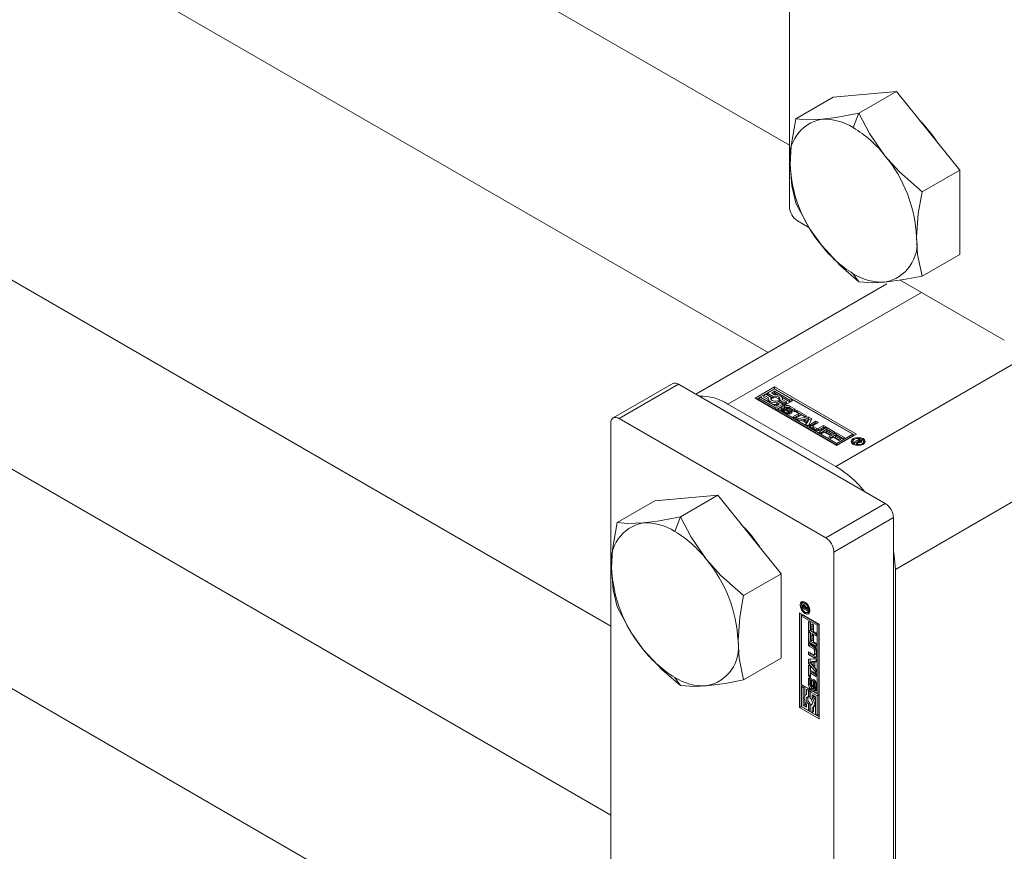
# Model space of a CAD drawing. Header units: millimetres. Extents: x 525 to 29324, y 175 to 20618.
# Tile 114 of 256: x 11126 to 11219, y 12620 to 12699. Entities that reach past the tile are written whole.
import ezdxf

# ---------------------------------------------------------------- set-up
doc = ezdxf.new("R2010")
doc.units = ezdxf.units.MM
doc.linetypes.add('SLD-Centrada-doble', pattern=[12.7, 6.35, -1.27, 1.27, -1.27, 1.27, -1.27])
doc.linetypes.add('SLD-Continua', pattern=[0])

msp = doc.modelspace()

# ---------------------------------------------------------------- linework, layer by layer
at = {"color": 7, "linetype": 'SLD-Continua', "lineweight": 18, "ltscale": 35}
for p, q in [((10422.201, 13135.915), (11198.856, 12687.561)), ((11196.837, 12667.851), (10389.116, 13134.138)), ((10374.118, 13108.157), (11181.885, 12641.843)), ((10422.201, 13062.426), (11181.885, 12623.87)), ((11181.885, 12602.994), (10389.116, 13060.65)), ((11198.856, 12681.703), (11198.856, 12737.064)), ((11209.038, 12692.657), (11203.028, 12692.12)), ((11209.038, 12692.657), (11205.474, 12690.6)), ((11215.048, 12685.181), (11209.038, 12692.657)), ((11203.028, 12692.12), (11199.463, 12690.062)), ((11215.048, 12685.181), (11211.484, 12683.123)), ((11215.048, 12677.166), (11215.048, 12685.181)), ((11200.712, 12679.732), (11199.633, 12680.355)), ((11215.048, 12677.166), (11211.484, 12675.109)), ((11219.291, 12669.007), (11209.388, 12674.724)), ((11208.138, 12674.376), (11189.972, 12663.888)), ((11187.77, 12664.897), (11182.113, 12661.631)), ((11207.977, 12653.494), (11188.32, 12664.842)), ((11195.603, 12663.495), (11197.459, 12664.567)), ((11195.744, 12663.414), (11197.459, 12664.404)), ((11197.459, 12664.365), (11196.794, 12663.98)), ((11197.144, 12663.98), (11197.46, 12664.162)), ((11197.459, 12664.567), (11205.238, 12660.077)), ((11197.459, 12664.404), (11197.459, 12664.567)), ((11205.096, 12659.995), (11197.459, 12664.404)), ((11199.086, 12663.425), (11197.459, 12664.365)), ((11197.46, 12664.162), (11198.911, 12663.324)), ((11197.46, 12663.999), (11197.46, 12664.162)), ((11203.381, 12659.005), (11195.603, 12663.495)), ((11196.128, 12663.596), (11195.953, 12663.495)), ((11195.953, 12663.495), (11197.58, 12662.556)), ((11195.953, 12663.332), (11195.953, 12663.495)), ((11195.953, 12663.332), (11197.58, 12662.393)), ((11197.58, 12662.758), (11196.128, 12663.596)), ((11196.619, 12663.879), (11196.444, 12663.778)), ((11196.444, 12663.778), (11196.859, 12663.539)), ((11196.444, 12663.615), (11196.444, 12663.778)), ((11196.444, 12663.615), (11196.845, 12663.383)), ((11197.145, 12663.576), (11196.619, 12663.879)), ((11196.794, 12663.98), (11197.32, 12663.677)), ((11196.794, 12663.817), (11196.794, 12663.98)), ((11196.794, 12663.817), (11197.32, 12663.514)), ((11196.845, 12663.46), (11196.845, 12663.297)), ((11197.119, 12663.379), (11197.145, 12663.412)), ((11197.384, 12663.842), (11197.144, 12663.98)), ((11197.145, 12663.412), (11197.145, 12663.576)), ((11197.286, 12663.899), (11197.46, 12663.999)), ((11197.32, 12663.514), (11197.32, 12663.677)), ((11197.46, 12663.999), (11197.763, 12663.824)), ((11198.246, 12662.94), (11197.72, 12663.244)), ((11199.262, 12663.324), (11197.755, 12662.455)), ((11197.895, 12663.345), (11198.421, 12663.041)), ((11197.895, 12663.182), (11197.895, 12663.345)), ((11198.149, 12663.601), (11198.911, 12663.161)), ((11198.596, 12663.142), (11198.181, 12663.382)), ((11198.195, 12663.374), (11198.195, 12663.46)), ((11198.911, 12663.324), (11199.086, 12663.425)), ((11198.911, 12663.161), (11198.911, 12663.324)), ((11198.911, 12663.161), (11199.086, 12663.262)), ((11199.086, 12663.262), (11199.086, 12663.425)), ((11204.887, 12660.077), (11199.262, 12663.324)), ((11193.022, 12662.944), (11203.275, 12657.025)), ((11197.58, 12662.556), (11198.246, 12662.94)), ((11197.895, 12662.94), (11197.58, 12662.758)), ((11197.58, 12662.393), (11198.246, 12662.777)), ((11197.58, 12662.393), (11197.58, 12662.556)), ((11197.655, 12663.079), (11197.895, 12662.94)), ((11197.655, 12662.915), (11197.655, 12663.079)), ((11197.655, 12662.915), (11197.754, 12662.858)), ((11197.755, 12662.455), (11203.381, 12659.207)), ((11197.755, 12662.455), (11197.755, 12662.291)), ((11197.755, 12662.291), (11203.381, 12659.044)), ((11197.895, 12663.182), (11198.421, 12662.878)), ((11198.576, 12662.067), (11198.138, 12662.32)), ((11198.149, 12662.591), (11198.33, 12662.487)), ((11198.149, 12662.428), (11198.149, 12662.591)), ((11198.149, 12662.428), (11198.314, 12662.332)), ((11198.246, 12662.777), (11198.246, 12662.94)), ((11198.314, 12662.465), (11198.314, 12662.301)), ((11198.33, 12662.487), (11198.326, 12662.484)), ((11198.36, 12662.411), (11198.734, 12662.195)), ((11198.421, 12663.041), (11198.596, 12663.142)), ((11198.421, 12662.878), (11198.421, 12663.041)), ((11198.421, 12662.878), (11198.596, 12662.979)), ((11198.834, 12662.249), (11198.435, 12662.492)), ((11198.594, 12662.627), (11198.594, 12662.464)), ((11198.596, 12662.979), (11198.596, 12663.142)), ((11198.638, 12662.573), (11199.041, 12662.33)), ((11198.638, 12662.41), (11199.041, 12662.166)), ((11199.104, 12662.413), (11198.73, 12662.63)), ((11198.894, 12662.758), (11199.331, 12662.505)), ((11198.894, 12662.594), (11199.331, 12662.342)), ((11199.319, 12662.233), (11199.137, 12662.339)), ((11199.151, 12662.331), (11199.151, 12662.36)), ((11199.431, 12662.24), (11199.609, 12662.343)), ((11199.609, 12662.343), (11200.497, 12661.83)), ((11199.609, 12662.179), (11199.609, 12662.343)), ((11202.32, 12650.228), (11182.663, 12661.576)), ((11198.36, 12662.248), (11198.734, 12662.032)), ((11198.787, 12662.013), (11198.787, 12662.174)), ((11198.836, 12662.013), (11198.836, 12662.169)), ((11198.875, 12662.032), (11198.875, 12662.195)), ((11199.202, 12661.733), (11199.755, 12662.052)), ((11199.441, 12661.595), (11199.202, 12661.733)), ((11199.344, 12661.652), (11199.755, 12661.889)), ((11199.755, 12662.052), (11199.431, 12662.24)), ((11199.994, 12661.915), (11199.441, 12661.595)), ((11199.539, 12661.539), (11200.659, 12661.737)), ((11199.794, 12661.392), (11199.539, 12661.539)), ((11199.572, 12662.158), (11199.609, 12662.179)), ((11199.609, 12662.179), (11200.356, 12661.749)), ((11199.755, 12661.889), (11199.755, 12662.052)), ((11199.755, 12661.414), (11200.659, 12661.573)), ((11199.982, 12661.424), (11199.794, 12661.392)), ((11200.464, 12661.146), (11199.982, 12661.424)), ((11200.318, 12661.727), (11199.994, 12661.915)), ((11200.673, 12661.545), (11200.225, 12661.468)), ((11200.225, 12661.468), (11200.54, 12661.287)), ((11200.225, 12661.305), (11200.225, 12661.468)), ((11200.497, 12661.83), (11200.318, 12661.727)), ((11200.54, 12661.287), (11200.673, 12661.545)), ((11200.54, 12661.123), (11200.673, 12661.382)), ((11200.659, 12661.737), (11201.005, 12661.537)), ((11200.659, 12661.573), (11200.659, 12661.737)), ((11200.659, 12661.573), (11200.939, 12661.412)), ((11201.005, 12661.537), (11200.662, 12660.89)), ((11200.673, 12661.382), (11200.673, 12661.545)), ((11200.854, 12661.015), (11201.382, 12661.319)), ((11201.382, 12661.319), (11201.621, 12661.181)), ((11201.382, 12661.156), (11201.382, 12661.319)), ((11181.885, 12595.151), (11181.885, 12661.127)), ((11200.225, 12661.305), (11200.54, 12661.123)), ((11200.407, 12661.038), (11200.464, 12661.146)), ((11200.662, 12660.89), (11200.407, 12661.038)), ((11200.464, 12661.005), (11200.464, 12661.146)), ((11200.54, 12661.123), (11200.54, 12661.287)), ((11200.854, 12660.851), (11201.382, 12661.156)), ((11201.361, 12660.461), (11200.854, 12660.753)), ((11201.089, 12660.85), (11201.089, 12660.687)), ((11201.621, 12661.181), (11201.119, 12660.892)), ((11201.119, 12660.808), (11201.456, 12660.614)), ((11201.119, 12660.645), (11201.456, 12660.45)), ((11201.382, 12661.156), (11201.48, 12661.1)), ((11201.601, 12660.614), (11202.103, 12660.903)), ((11201.601, 12660.45), (11202.103, 12660.74)), ((11201.693, 12660.295), (11202.425, 12660.717)), ((11202.341, 12660.766), (11201.813, 12660.461)), ((11201.835, 12660.213), (11202.425, 12660.554)), ((11202.103, 12660.903), (11202.341, 12660.766)), ((11202.103, 12660.74), (11202.103, 12660.903)), ((11202.103, 12660.74), (11202.2, 12660.684)), ((11202.483, 12660.478), (11202.358, 12660.405)), ((11202.358, 12660.405), (11202.894, 12660.096)), ((11202.358, 12660.242), (11202.358, 12660.405)), ((11202.425, 12660.717), (11203.225, 12660.256)), ((11202.425, 12660.554), (11202.425, 12660.717)), ((11202.425, 12660.554), (11203.083, 12660.174)), ((11203.046, 12660.152), (11202.483, 12660.478)), ((11201.93, 12660.158), (11201.693, 12660.295)), ((11202.18, 12660.302), (11201.93, 12660.158)), ((11202.716, 12659.993), (11202.18, 12660.302)), ((11202.358, 12660.242), (11202.753, 12660.014)), ((11202.563, 12659.793), (11203.295, 12660.215)), ((11202.8, 12659.656), (11202.563, 12659.793)), ((11202.705, 12659.711), (11203.295, 12660.052)), ((11202.894, 12660.096), (11202.716, 12659.993)), ((11203.05, 12659.8), (11202.8, 12659.656)), ((11203.225, 12660.256), (11203.046, 12660.152)), ((11203.586, 12659.491), (11203.05, 12659.8)), ((11203.353, 12659.975), (11203.228, 12659.903)), ((11203.228, 12659.903), (11203.764, 12659.594)), ((11203.228, 12659.74), (11203.228, 12659.903)), ((11203.228, 12659.74), (11203.623, 12659.512)), ((11203.295, 12660.215), (11204.095, 12659.753)), ((11203.295, 12660.052), (11203.295, 12660.215)), ((11203.295, 12660.052), (11203.953, 12659.672)), ((11203.916, 12659.65), (11203.353, 12659.975)), ((11205.238, 12660.077), (11203.381, 12659.005)), ((11203.381, 12659.207), (11204.887, 12660.077)), ((11203.381, 12659.044), (11204.887, 12659.913)), ((11203.764, 12659.594), (11203.586, 12659.491)), ((11204.095, 12659.753), (11203.916, 12659.65)), ((11204.887, 12660.077), (11204.887, 12659.913)), ((11204.993, 12659.322), (11205.5, 12659.614)), ((11205.516, 12659.509), (11205.351, 12659.413)), ((11205.5, 12659.614), (11205.666, 12659.518)), ((11205.5, 12659.499), (11205.5, 12659.614)), ((11205.553, 12659.488), (11205.516, 12659.509)), ((11205.566, 12659.48), (11205.553, 12659.488)), ((11205.578, 12659.472), (11205.566, 12659.48)), ((11203.381, 12659.044), (11203.381, 12659.207)), ((11204.891, 12659.385), (11204.891, 12659.222)), ((11204.891, 12659.222), (11204.92, 12659.124)), ((11205.093, 12659.264), (11204.993, 12659.322)), ((11205.328, 12659.4), (11205.093, 12659.264)), ((11205.225, 12659.188), (11205.328, 12659.4)), ((11205.341, 12659.121), (11205.225, 12659.188)), ((11205.287, 12659.152), (11205.328, 12659.237)), ((11205.328, 12659.237), (11205.328, 12659.4)), ((11205.328, 12659.351), (11205.351, 12659.365)), ((11205.41, 12659.306), (11205.341, 12659.121)), ((11205.351, 12659.413), (11205.374, 12659.4)), ((11205.351, 12659.25), (11205.351, 12659.413)), ((11205.351, 12659.25), (11205.374, 12659.237)), ((11205.374, 12659.237), (11205.374, 12659.4)), ((11205.374, 12659.237), (11205.383, 12659.232)), ((11205.49, 12659.288), (11205.49, 12659.361)), ((11205.572, 12659.289), (11205.572, 12659.377)), ((11205.616, 12659.298), (11205.616, 12659.424)), ((11205.616, 12659.384), (11205.666, 12659.355)), ((11205.886, 12659.124), (11205.915, 12659.222)), ((11205.915, 12659.222), (11205.915, 12659.385)), ((11192.067, 12654.282), (11186.057, 12653.744)), ((11192.067, 12654.282), (11188.503, 12652.224)), ((11198.078, 12646.805), (11192.067, 12654.282)), ((11186.057, 12653.744), (11182.493, 12651.687)), ((11208.755, 12586.17), (11208.755, 12652.147)), ((11203.098, 12582.905), (11203.098, 12648.881)), ((11198.078, 12646.805), (11194.513, 12644.747)), ((11198.078, 12638.79), (11198.078, 12646.805)), ((11208.932, 12590.886), (11208.932, 12647.227)), ((11200.229, 12644.109), (11200.088, 12644.027)), ((11200.097, 12643.552), (11200.097, 12643.745)), ((11200.196, 12643.61), (11200.097, 12643.552)), ((11200.604, 12643.26), (11200.097, 12643.552)), ((11200.181, 12643.691), (11200.18, 12643.677)), ((11200.18, 12643.677), (11200.18, 12643.661)), ((11200.18, 12643.661), (11200.18, 12643.619)), ((11200.18, 12643.619), (11200.345, 12643.524)), ((11200.313, 12643.811), (11200.204, 12643.748)), ((11200.329, 12644.132), (11200.229, 12644.109)), ((11200.238, 12643.768), (11200.238, 12643.826)), ((11200.343, 12643.777), (11200.266, 12643.733)), ((11200.385, 12643.707), (11200.321, 12643.67)), ((11200.487, 12643.632), (11200.345, 12643.55)), ((11200.487, 12643.605), (11200.345, 12643.524)), ((11200.345, 12643.524), (11200.345, 12643.55)), ((11200.51, 12643.592), (11200.368, 12643.51)), ((11200.411, 12643.535), (11200.387, 12643.548)), ((11200.408, 12643.629), (11200.604, 12643.661)), ((11200.487, 12643.632), (11200.487, 12643.642)), ((11200.487, 12643.605), (11200.487, 12643.632)), ((11200.604, 12643.599), (11200.51, 12643.592)), ((11200.604, 12643.661), (11200.604, 12643.528)), ((11199.827, 12643.094), (11201.684, 12642.022)), ((11199.827, 12634.112), (11199.827, 12643.094)), ((11199.969, 12643.012), (11199.969, 12634.194)), ((11200.003, 12642.79), (11200.144, 12642.872)), ((11200.003, 12642.79), (11200.003, 12636.294)), ((11201.509, 12641.921), (11200.003, 12642.79)), ((11201.65, 12642.003), (11200.144, 12642.872)), ((11200.604, 12643.528), (11200.368, 12643.51)), ((11200.368, 12643.51), (11200.604, 12643.375)), ((11200.6, 12643.14), (11200.741, 12643.221)), ((11200.604, 12643.375), (11200.604, 12643.26)), ((11200.679, 12642.266), (11200.858, 12642.163)), ((11200.679, 12641.342), (11200.679, 12642.266)), ((11200.82, 12641.424), (11200.82, 12642.184)), ((11200.858, 12642.163), (11200.858, 12641.513)), ((11200.982, 12642.059), (11201.161, 12641.956)), ((11200.982, 12641.44), (11200.982, 12642.059)), ((11201.124, 12641.522), (11201.124, 12641.978)), ((11201.161, 12641.956), (11201.161, 12641.337)), ((11201.65, 12642.003), (11201.509, 12641.921)), ((11201.509, 12635.425), (11201.509, 12641.921)), ((11201.65, 12635.506), (11201.65, 12642.003)), ((11201.684, 12642.022), (11201.684, 12633.04)), ((11200.82, 12641.424), (11200.679, 12641.342)), ((11201.41, 12640.92), (11200.679, 12641.342)), ((11200.679, 12641.261), (11200.858, 12641.158)), ((11200.679, 12640.338), (11200.679, 12641.261)), ((11201.41, 12641.083), (11200.82, 12641.424)), ((11200.82, 12640.419), (11200.82, 12641.18)), ((11200.858, 12641.513), (11200.982, 12641.44)), ((11200.858, 12641.158), (11200.858, 12640.508)), ((11201.124, 12641.522), (11200.982, 12641.44)), ((11200.982, 12641.055), (11201.161, 12640.952)), ((11200.982, 12640.436), (11200.982, 12641.055)), ((11201.124, 12640.518), (11201.124, 12640.973)), ((11201.161, 12641.337), (11201.41, 12641.193)), ((11201.161, 12640.952), (11201.161, 12640.333)), ((11201.41, 12641.193), (11201.41, 12640.92)), ((11200.82, 12640.419), (11200.679, 12640.338)), ((11201.41, 12639.915), (11200.679, 12640.338)), ((11200.679, 12640.241), (11201.207, 12639.936)), ((11200.679, 12639.965), (11200.679, 12640.241)), ((11200.82, 12640.047), (11200.679, 12639.965)), ((11201.181, 12639.676), (11200.679, 12639.965)), ((11201.41, 12640.079), (11200.82, 12640.419)), ((11200.82, 12640.047), (11200.82, 12640.159)), ((11201.322, 12639.757), (11200.82, 12640.047)), ((11200.858, 12640.508), (11200.982, 12640.436)), ((11201.124, 12640.518), (11200.982, 12640.436)), ((11201.161, 12640.333), (11201.41, 12640.189)), ((11201.41, 12640.189), (11201.41, 12639.915)), ((11200.679, 12639.409), (11201.181, 12639.119)), ((11200.679, 12639.133), (11200.679, 12639.409)), ((11200.82, 12639.215), (11200.679, 12639.133)), ((11201.207, 12638.829), (11200.679, 12639.133)), ((11200.82, 12639.215), (11200.82, 12639.328)), ((11201.348, 12638.91), (11200.82, 12639.215)), ((11201.232, 12639.114), (11201.374, 12639.196)), ((11201.253, 12639.161), (11201.253, 12639.55)), ((11201.395, 12639.243), (11201.395, 12639.632)), ((11201.433, 12639.544), (11201.433, 12638.959)), ((11198.078, 12638.79), (11194.513, 12636.733)), ((11200.679, 12638.698), (11201.41, 12638.725)), ((11200.679, 12638.298), (11200.679, 12638.698)), ((11200.82, 12638.38), (11200.679, 12638.298)), ((11201.41, 12637.427), (11200.679, 12638.298)), ((11200.679, 12638.111), (11200.858, 12638.008)), ((11200.679, 12637.086), (11200.679, 12638.111)), ((11200.82, 12638.38), (11200.82, 12638.703)), ((11201.41, 12637.677), (11200.82, 12638.38)), ((11200.82, 12637.168), (11200.82, 12638.03)), ((11200.98, 12638.488), (11200.838, 12638.406)), ((11201.128, 12638.42), (11200.838, 12638.406)), ((11200.838, 12638.406), (11201.128, 12638.057)), ((11200.858, 12638.008), (11200.858, 12637.633)), ((11201.27, 12638.502), (11200.98, 12638.488)), ((11201.27, 12638.502), (11201.128, 12638.42)), ((11201.128, 12638.057), (11201.128, 12638.42)), ((11201.27, 12638.139), (11201.128, 12638.057)), ((11201.27, 12638.139), (11201.27, 12638.502)), ((11201.41, 12638.495), (11201.288, 12638.425)), ((11201.41, 12638.43), (11201.288, 12638.425)), ((11201.288, 12638.425), (11201.288, 12637.868)), ((11201.41, 12638.725), (11201.41, 12638.43)), ((11200.82, 12637.168), (11200.679, 12637.086)), ((11200.858, 12636.983), (11200.679, 12637.086)), ((11200.858, 12637.146), (11200.82, 12637.168)), ((11200.858, 12637.633), (11201.41, 12637.314)), ((11200.999, 12637.439), (11200.858, 12637.358)), ((11200.858, 12637.358), (11200.858, 12636.983)), ((11201.41, 12637.038), (11200.858, 12637.358)), ((11201.41, 12637.202), (11200.999, 12637.439)), ((11201.288, 12637.868), (11201.41, 12637.722)), ((11201.41, 12637.722), (11201.41, 12637.427)), ((11201.41, 12637.314), (11201.41, 12637.038)), ((11200.003, 12636.294), (11201.509, 12635.425)), ((11200.144, 12636.173), (11200.003, 12636.092)), ((11200.178, 12635.991), (11200.003, 12636.092)), ((11200.003, 12636.092), (11200.003, 12634.213)), ((11200.319, 12636.072), (11200.144, 12636.173)), ((11200.319, 12636.072), (11200.178, 12635.991)), ((11200.319, 12635.193), (11200.319, 12636.072)), ((11200.677, 12636.259), (11200.677, 12636.764)), ((11200.819, 12636.34), (11200.819, 12636.845)), ((11200.87, 12636.614), (11200.87, 12636.181)), ((11200.919, 12636.695), (11200.893, 12636.68)), ((11200.919, 12636.89), (11200.919, 12636.679)), ((11200.941, 12636.065), (11201.082, 12636.146)), ((11200.965, 12636.13), (11200.975, 12636.6)), ((11201.106, 12636.212), (11201.116, 12636.682)), ((11201.147, 12636.462), (11201.137, 12635.994)), ((11201.316, 12636.606), (11201.174, 12636.524)), ((11201.351, 12636.581), (11201.216, 12636.503)), ((11201.376, 12636.539), (11201.236, 12636.458)), ((11201.244, 12635.97), (11201.244, 12636.402)), ((11201.385, 12636.052), (11201.385, 12636.484)), ((11201.434, 12636.329), (11201.434, 12635.824)), ((11200.178, 12634.314), (11200.178, 12635.991)), ((11200.493, 12635.345), (11200.418, 12635.302)), ((11200.634, 12635.89), (11200.493, 12635.809)), ((11200.493, 12635.809), (11200.493, 12635.329)), ((11200.668, 12635.708), (11200.493, 12635.809)), ((11200.81, 12635.789), (11200.634, 12635.89)), ((11200.81, 12635.789), (11200.668, 12635.708)), ((11200.668, 12635.1), (11200.668, 12635.708)), ((11200.81, 12635.182), (11200.668, 12635.1)), ((11200.81, 12635.182), (11200.81, 12635.789)), ((11200.985, 12635.688), (11200.843, 12635.606)), ((11201.509, 12635.222), (11200.843, 12635.606)), ((11200.843, 12635.606), (11200.843, 12634.999)), ((11201.65, 12635.304), (11200.985, 12635.688)), ((11201.019, 12635.026), (11201.019, 12635.303)), ((11201.019, 12635.303), (11201.334, 12635.121)), ((11201.16, 12635.108), (11201.16, 12635.221)), ((11201.194, 12635.906), (11201.198, 12635.904)), ((11201.194, 12635.697), (11201.194, 12635.906)), ((11201.336, 12635.779), (11201.194, 12635.697)), ((11201.221, 12635.903), (11201.363, 12635.985)), ((11201.334, 12635.121), (11201.334, 12633.445)), ((11201.336, 12635.779), (11201.336, 12635.969)), ((11201.509, 12635.425), (11201.65, 12635.506)), ((11201.65, 12635.304), (11201.509, 12635.222)), ((11201.509, 12633.344), (11201.509, 12635.222)), ((11201.65, 12633.425), (11201.65, 12635.304)), ((11199.969, 12634.194), (11199.827, 12634.112)), ((11201.684, 12633.203), (11199.969, 12634.194)), ((11200.003, 12634.213), (11200.668, 12633.829)), ((11200.319, 12634.396), (11200.178, 12634.314)), ((11200.493, 12634.132), (11200.178, 12634.314)), ((11200.319, 12634.396), (11200.319, 12634.747)), ((11200.493, 12634.296), (11200.319, 12634.396)), ((11200.493, 12634.409), (11200.493, 12634.132)), ((11200.81, 12634.518), (11200.668, 12634.436)), ((11200.668, 12633.829), (11200.668, 12634.436)), ((11200.81, 12633.911), (11200.81, 12634.518)), ((11200.985, 12634.417), (11200.843, 12634.335)), ((11200.843, 12634.335), (11200.843, 12633.728)), ((11201.027, 12634.411), (11200.985, 12634.417)), ((11201.16, 12635.108), (11201.019, 12635.026)), ((11201.093, 12634.133), (11201.235, 12634.215)), ((11201.684, 12633.04), (11199.827, 12634.112)), ((11200.81, 12633.911), (11200.668, 12633.829)), ((11200.843, 12633.728), (11201.019, 12633.627)), ((11201.019, 12633.627), (11201.019, 12634.106)), ((11201.16, 12633.708), (11201.019, 12633.627)), ((11201.16, 12633.708), (11201.16, 12634.172)), ((11201.334, 12633.445), (11201.509, 12633.344)), ((11201.65, 12633.425), (11201.509, 12633.344))]:
    msp.add_line(p, q, dxfattribs=at)
at = {"color": 8, "linetype": 'SLD-Centrada-doble', "lineweight": 18, "ltscale": 35}
for p, q in [((11204.937, 12689.216), (11205.474, 12690.6)), ((11205.474, 12674.571), (11204.937, 12675.335)), ((11193.022, 12662.944), (11211.408, 12673.558)), ((11203.275, 12657.025), (11224.276, 12669.149)), ((11182.663, 12661.576), (11188.32, 12664.842)), ((11198.138, 12662.422), (11198.138, 12662.585)), ((11198.315, 12662.294), (11198.315, 12662.457)), ((11198.332, 12662.269), (11198.332, 12662.432)), ((11198.36, 12662.248), (11198.36, 12662.411)), ((11198.434, 12662.594), (11198.434, 12662.758)), ((11198.6, 12662.445), (11198.6, 12662.608)), ((11198.618, 12662.424), (11198.618, 12662.588)), ((11198.638, 12662.41), (11198.638, 12662.573)), ((11198.894, 12662.594), (11198.894, 12662.758)), ((11199.041, 12662.166), (11199.041, 12662.33)), ((11199.15, 12662.331), (11199.15, 12662.352)), ((11199.331, 12662.342), (11199.331, 12662.505)), ((11198.734, 12662.032), (11198.734, 12662.195)), ((11198.862, 12662.177), (11198.862, 12662.015)), ((11200.854, 12660.851), (11200.854, 12661.015)), ((11201.119, 12660.645), (11201.119, 12660.808)), ((11201.456, 12660.45), (11201.456, 12660.614)), ((11201.601, 12660.45), (11201.601, 12660.614)), ((11204.935, 12659.505), (11204.935, 12659.655)), ((11205.666, 12659.355), (11205.666, 12659.518)), ((11205.724, 12659.356), (11205.724, 12659.473)), ((11205.58, 12659.29), (11205.58, 12659.382)), ((11205.603, 12659.295), (11205.603, 12659.398)), ((11205.765, 12659.065), (11205.765, 12659.176)), ((11208.932, 12647.227), (11229.933, 12659.351)), ((11202.32, 12650.228), (11207.977, 12653.494)), ((11187.966, 12650.84), (11188.503, 12652.224)), ((11203.098, 12648.881), (11208.755, 12652.147)), ((11200.238, 12643.826), (11200.097, 12643.745)), ((11200.208, 12643.876), (11200.107, 12643.817)), ((11200.322, 12643.802), (11200.232, 12643.75)), ((11200.337, 12643.784), (11200.258, 12643.738)), ((11200.44, 12644.057), (11200.344, 12644.002)), ((11200.474, 12643.118), (11200.344, 12643.042)), ((11201.322, 12639.757), (11201.181, 12639.676)), ((11201.348, 12638.91), (11201.207, 12638.829)), ((11201.395, 12639.632), (11201.253, 12639.55)), ((11201.395, 12639.243), (11201.253, 12639.161)), ((11188.503, 12636.195), (11187.966, 12636.959)), ((11200.819, 12636.845), (11200.677, 12636.764)), ((11200.819, 12636.34), (11200.677, 12636.259)), ((11200.919, 12636.694), (11200.901, 12636.683)), ((11201.095, 12636.16), (11200.954, 12636.079)), ((11201.104, 12636.187), (11200.962, 12636.105)), ((11201.106, 12636.212), (11200.965, 12636.13)), ((11201.116, 12636.682), (11200.975, 12636.6)), ((11201.196, 12636.522), (11201.336, 12636.603)), ((11201.385, 12636.484), (11201.244, 12636.402)), ((11201.385, 12636.052), (11201.244, 12635.97)), ((11201.049, 12635.942), (11200.907, 12635.861)), ((11201.346, 12635.773), (11201.204, 12635.691)), ((11201.368, 12635.99), (11201.227, 12635.908)), ((11201.382, 12636.016), (11201.24, 12635.935))]:
    msp.add_line(p, q, dxfattribs=at)
at = {"color": 7, "linetype": 'SLD-Continua', "lineweight": 18, "ltscale": 35, "flags": 128}
for points in [[(11205.474, 12690.6), (11203.305, 12690.194), (11201.932, 12690.021)], [(11207.942, 12686.551), (11206.482, 12688.669), (11205.474, 12690.6)], [(11199.463, 12690.062), (11199.028, 12687.5), (11198.926, 12685.745)], [(11201.932, 12690.021), (11200.471, 12689.971), (11199.463, 12690.062)], [(11198.926, 12685.745), (11199.092, 12683.673), (11199.463, 12682.048)], [(11211.484, 12683.123), (11209.315, 12685.029), (11207.942, 12686.551)], [(11210.947, 12678.806), (11211.112, 12681.069), (11211.484, 12683.123)], [(11199.463, 12682.048), (11200.762, 12679.64), (11201.932, 12678)], [(11211.484, 12675.109), (11211.049, 12677.169), (11210.947, 12678.806)], [(11201.932, 12678), (11203.722, 12676.073), (11205.474, 12674.571)], [(11205.474, 12674.571), (11206.772, 12674.475), (11207.942, 12674.53)], [(11207.942, 12674.53), (11209.733, 12674.771), (11211.484, 12675.109)], [(11196.859, 12663.539), (11196.845, 12663.443), (11196.873, 12663.348), (11196.94, 12663.261), (11197.042, 12663.185), (11197.174, 12663.126), (11197.326, 12663.087), (11197.49, 12663.071), (11197.655, 12663.079)], [(11197.72, 12663.244), (11197.592, 12663.219), (11197.457, 12663.218), (11197.329, 12663.241), (11197.219, 12663.287), (11197.14, 12663.35), (11197.099, 12663.424), (11197.101, 12663.502), (11197.145, 12663.576)], [(11197.32, 12663.677), (11197.447, 12663.702), (11197.582, 12663.703), (11197.711, 12663.679), (11197.82, 12663.634), (11197.899, 12663.571), (11197.94, 12663.496), (11197.939, 12663.419), (11197.895, 12663.345)], [(11198.181, 12663.382), (11198.194, 12663.478), (11198.166, 12663.572), (11198.099, 12663.66), (11197.997, 12663.736), (11197.866, 12663.795), (11197.714, 12663.834), (11197.55, 12663.85), (11197.384, 12663.842)], [(11198.138, 12662.422), (11198.098, 12662.393), (11198.076, 12662.371)], [(11198.434, 12662.594), (11198.393, 12662.566), (11198.371, 12662.543)], [(11199.394, 12662.291), (11199.371, 12662.314), (11199.331, 12662.342)], [(11199.098, 12662.118), (11199.08, 12662.138), (11199.041, 12662.166)], [(11200.854, 12660.851), (11200.814, 12660.823), (11200.793, 12660.802)], [(11205.872, 12659.115), (11205.657, 12659.032), (11205.403, 12659.003), (11205.15, 12659.032), (11204.935, 12659.115), (11204.791, 12659.239), (11204.741, 12659.385), (11204.791, 12659.531), (11204.935, 12659.655)], [(11204.756, 12659.303), (11204.791, 12659.368), (11204.92, 12659.483)], [(11205.041, 12659.594), (11204.93, 12659.498), (11204.891, 12659.385), (11204.93, 12659.272), (11205.041, 12659.176), (11205.207, 12659.112), (11205.403, 12659.089), (11205.599, 12659.112), (11205.765, 12659.176)], [(11204.935, 12659.655), (11205.15, 12659.738), (11205.403, 12659.767), (11205.657, 12659.738), (11205.872, 12659.655), (11206.015, 12659.531), (11206.065, 12659.385), (11206.015, 12659.239), (11205.872, 12659.115)], [(11205.765, 12659.176), (11205.876, 12659.272), (11205.915, 12659.385), (11205.876, 12659.498), (11205.765, 12659.594), (11205.599, 12659.658), (11205.403, 12659.681), (11205.207, 12659.658), (11205.041, 12659.594)], [(11205.886, 12659.483), (11206.015, 12659.368), (11206.05, 12659.303)], [(11188.503, 12652.224), (11186.334, 12651.818), (11184.961, 12651.645)], [(11190.971, 12648.176), (11189.511, 12650.293), (11188.503, 12652.224)], [(11182.493, 12651.687), (11182.058, 12649.124), (11181.956, 12647.369)], [(11184.961, 12651.645), (11183.501, 12651.595), (11182.493, 12651.687)], [(11208.755, 12648.949), (11208.823, 12648.564), (11208.932, 12647.227)], [(11181.956, 12647.369), (11182.121, 12645.297), (11182.493, 12643.672)], [(11194.513, 12644.747), (11192.345, 12646.653), (11190.971, 12648.176)], [(11193.977, 12640.43), (11194.142, 12642.693), (11194.513, 12644.747)], [(11182.493, 12643.672), (11183.792, 12641.264), (11184.961, 12639.624)], [(11200.344, 12643.042), (11200.165, 12643.187), (11200.013, 12643.392), (11199.911, 12643.626), (11199.875, 12643.854), (11199.911, 12644.04), (11200.013, 12644.157), (11200.165, 12644.186), (11200.344, 12644.124)], [(11200.344, 12644.002), (11200.205, 12644.05), (11200.088, 12644.027), (11200.009, 12643.936), (11199.982, 12643.792), (11200.009, 12643.616), (11200.088, 12643.435), (11200.205, 12643.277), (11200.344, 12643.165)], [(11200.017, 12643.953), (11200.053, 12644.122), (11200.091, 12644.184)], [(11200.344, 12644.124), (11200.523, 12643.979), (11200.675, 12643.774), (11200.776, 12643.54), (11200.812, 12643.313), (11200.776, 12643.126), (11200.675, 12643.01), (11200.523, 12642.98), (11200.344, 12643.042)], [(11200.344, 12643.165), (11200.482, 12643.117), (11200.6, 12643.14), (11200.678, 12643.23), (11200.706, 12643.374), (11200.678, 12643.55), (11200.6, 12643.731), (11200.482, 12643.89), (11200.344, 12644.002)], [(11200.738, 12643.064), (11200.664, 12643.062), (11200.5, 12643.116)], [(11200.741, 12643.221), (11200.741, 12643.221), (11200.812, 12643.295)], [(11194.513, 12636.733), (11194.079, 12638.794), (11193.977, 12640.43)], [(11184.961, 12639.624), (11186.752, 12637.697), (11188.503, 12636.195)], [(11201.348, 12638.91), (11201.392, 12638.89), (11201.421, 12638.882)], [(11188.503, 12636.195), (11189.802, 12636.099), (11190.971, 12636.154)], [(11190.971, 12636.154), (11192.762, 12636.395), (11194.513, 12636.733)], [(11200.832, 12636.926), (11200.823, 12636.895), (11200.819, 12636.845)], [(11201.129, 12636.756), (11201.121, 12636.73), (11201.116, 12636.682)], [(11200.493, 12635.329), (11200.404, 12635.293), (11200.335, 12635.222), (11200.293, 12635.12), (11200.278, 12634.993), (11200.293, 12634.85), (11200.335, 12634.699), (11200.404, 12634.549), (11200.493, 12634.409)], [(11201.049, 12635.942), (11201.094, 12635.921), (11201.124, 12635.913)], [(11201.346, 12635.773), (11201.391, 12635.752), (11201.422, 12635.744)], [(11200.668, 12634.436), (11200.582, 12634.534), (11200.514, 12634.65), (11200.47, 12634.774), (11200.455, 12634.891), (11200.47, 12634.991), (11200.514, 12635.064), (11200.582, 12635.101), (11200.668, 12635.1)], [(11200.843, 12634.999), (11200.929, 12634.901), (11200.997, 12634.785), (11201.041, 12634.662), (11201.056, 12634.544), (11201.041, 12634.444), (11200.997, 12634.372), (11200.929, 12634.334), (11200.843, 12634.335)], [(11201.019, 12634.106), (11201.108, 12634.142), (11201.176, 12634.214), (11201.219, 12634.316), (11201.233, 12634.442), (11201.219, 12634.585), (11201.176, 12634.736), (11201.108, 12634.886), (11201.019, 12635.026)]]:
    msp.add_lwpolyline(points, dxfattribs=at)
at = {"color": 7, "linetype": 'SLD-Continua', "lineweight": 18, "ltscale": 1225}
for centre, radius, start, end in [((11202.616, 12686.346), 3.738, 100.54678, 189.25188), ((11202.146, 12684.81), 5.215, 57.65072, 92.35776), ((11202.444, 12680.924), 12.561, 32.73072, 45.45675), ((11199.221, 12679.743), 11.064, 37.97873, 58.8941), ((11211.959, 12686.346), 13.047, 182.63929, 219.77207), ((11197.914, 12678.205), 13.047, 2.63929, 39.77207), ((11200.544, 12681.779), 1.69, 182.60548, 237.39452), ((11207.258, 12678.205), 3.738, 280.54678, 9.25188), ((11210.653, 12684.808), 11.064, 217.97873, 238.8941), ((11207.727, 12679.741), 5.215, 237.65072, 272.35776), ((11187.997, 12664.392), 0.553, 54.38242, 114.30712), ((11190.401, 12658.84), 4.87, 57.42933, 91.37873), ((11197.096, 12663.301), 0.252, 180.83982, 214.93757), ((11197.523, 12663.015), 0.539, 42.49117, 112.19889), ((11197.52, 12664.043), 1.136, 257.64114, 276.85822), ((11198.189, 12662.452), 0.142, 110.78342, 249.21658), ((11198.297, 12662.311), 0.317, 117.81875, 119.98536), ((11198.297, 12662.147), 0.317, 117.81875, 119.98536), ((11198.337, 12662.465), 0.0235, 154.98634, 198.51245), ((11198.337, 12662.301), 0.0235, 180.1049, 198.60246), ((11198.374, 12662.479), 0.0626, 200.07496, 227.5276), ((11198.374, 12662.315), 0.0626, 200.07496, 227.5276), ((11198.34, 12662.461), 0.0274, 120.08132, 149.71125), ((11198.434, 12662.541), 0.15, 226.77381, 240.43375), ((11198.434, 12662.378), 0.15, 226.77381, 240.43375), ((11198.484, 12662.625), 0.142, 110.8418, 249.57452), ((11198.664, 12662.314), 0.5, 62.60967, 117.39033), ((11198.647, 12662.198), 0.451, 95.36081, 118.31483), ((11198.617, 12662.627), 0.0231, 114.94347, 170.69305), ((11198.627, 12662.627), 0.0335, 174.56339, 213.90864), ((11198.628, 12662.464), 0.0345, 180.89109, 213.51925), ((11198.677, 12662.659), 0.093, 213.22777, 230.37442), ((11198.677, 12662.496), 0.093, 213.22777, 230.37442), ((11198.629, 12662.61), 0.0431, 118.37317, 119.99067), ((11198.639, 12662.588), 0.067, 84.24472, 117.37594), ((11198.73, 12662.726), 0.178, 230.91521, 238.94805), ((11198.73, 12662.563), 0.178, 230.91521, 238.94805), ((11198.636, 12662.479), 0.176, 71.43443, 86.73325), ((11198.675, 12662.186), 0.464, 61.88099, 89.0785), ((11198.63, 12662.454), 0.202, 60.3702, 72.23925), ((11198.986, 12662.2), 0.141, 290.46546, 67.14615), ((11199.028, 12662.28), 0.154, 48.72837, 60.31762), ((11199.084, 12662.341), 0.0708, 28.70735, 50.45043), ((11199.126, 12662.362), 0.0258, 296.84335, 338.17765), ((11199.125, 12662.36), 0.026, 341.15652, 33.60653), ((11199.281, 12662.373), 0.142, 290.78342, 69.21658), ((11182.359, 12661.204), 0.48, 50.79671, 189.21404), ((11198.805, 12662.511), 0.5, 242.60967, 297.39033), ((11198.839, 12662.381), 0.213, 240.6051, 255.82528), ((11198.838, 12662.215), 0.21, 240.54663, 254.08345), ((11198.826, 12662.323), 0.153, 255.0371, 273.49041), ((11198.767, 12662.145), 0.124, 37.06088, 57.0978), ((11198.832, 12662.231), 0.0616, 273.07216, 298.43458), ((11198.853, 12662.197), 0.0218, 293.67739, 358.7446), ((11198.855, 12662.033), 0.02, 300.40032, 356.77505), ((11198.831, 12662.194), 0.0436, 3.49244, 36.98669), ((11199.172, 12662.515), 0.318, 297.52895, 299.98197), ((11200.904, 12660.884), 0.14, 110.78342, 249.21658), ((11201.14, 12660.692), 0.0516, 185.6948, 245.62534), ((11201.135, 12660.85), 0.0448, 110.78342, 249.21658), ((11201.587, 12660.898), 0.492, 242.60967, 297.39033), ((11201.528, 12660.754), 0.158, 242.60967, 297.39033), ((11201.528, 12660.59), 0.158, 242.60967, 297.39033), ((11205.51, 12659.369), 0.124, 34.53935, 56.82631), ((11205.535, 12659.29), 0.263, 43.96599, 60.03699), ((11205.665, 12659.413), 0.0841, 357.03373, 45.54787), ((11205.525, 12659.659), 0.3, 239.82645, 263.3108), ((11205.526, 12659.622), 0.337, 249.8468, 279.35735), ((11205.503, 12659.517), 0.156, 265.25022, 296.1848), ((11205.5, 12659.522), 0.162, 296.48646, 299.96631), ((11205.517, 12659.493), 0.128, 299.61914, 312.37161), ((11205.541, 12659.568), 0.28, 278.30799, 298.91828), ((11205.585, 12659.423), 0.0312, 306.48153, 29.89514), ((11205.517, 12659.1), 0.295, 52.4142, 59.58167), ((11205.575, 12659.497), 0.202, 299.99622, 300.65477), ((11205.588, 12659.506), 0.204, 296.34285, 299.96373), ((11205.645, 12659.425), 0.106, 294.9318, 350.76729), ((11197.851, 12648.066), 10.473, 38.79283, 58.80637), ((11207.066, 12652.07), 1.69, 2.60548, 57.39452), ((11185.645, 12647.97), 3.738, 100.54678, 189.25188), ((11185.175, 12646.434), 5.215, 57.65072, 92.35776), ((11185.473, 12642.548), 12.561, 32.73072, 45.45675), ((11182.25, 12641.367), 11.064, 37.97873, 58.8941), ((11201.409, 12648.804), 1.69, 2.60548, 57.39452), ((11194.988, 12647.97), 13.047, 182.63929, 219.77207), ((11180.944, 12639.829), 13.047, 2.63929, 39.77207), ((11200.36, 12643.745), 0.263, 163.96393, 180.03408), ((11200.189, 12643.796), 0.0842, 117.03951, 165.54512), ((11200.188, 12643.773), 0.106, 54.93868, 110.7762), ((11200.305, 12643.684), 0.124, 154.53833, 176.82327), ((11200.22, 12643.721), 0.0312, 66.49279, 149.89791), ((11200.193, 12643.628), 0.128, 59.62454, 72.37878), ((11200.534, 12643.824), 0.295, 172.40167, 179.57913), ((11200.147, 12643.683), 0.204, 56.34761, 59.96911), ((11200.177, 12643.598), 0.162, 56.49125, 59.97169), ((11200.161, 12643.676), 0.202, 60.0016, 60.66025), ((11200.117, 12643.611), 0.28, 38.30946, 58.92355), ((11200.18, 12643.604), 0.156, 25.24929, 56.18951), ((11200.045, 12643.551), 0.3, 359.82336, 23.30938), ((11200.077, 12643.571), 0.337, 9.84392, 39.35857), ((11190.287, 12639.829), 3.738, 280.54678, 9.25188), ((11200.942, 12639.522), 0.492, 2.60548, 57.39452), ((11193.682, 12646.432), 11.064, 217.97873, 238.8941), ((11201.096, 12639.543), 0.158, 2.60548, 57.39452), ((11201.209, 12639.154), 0.0448, 230.79671, 9.21404), ((11201.295, 12638.937), 0.14, 230.79671, 9.21404), ((11201.237, 12639.624), 0.158, 2.60548, 57.39452), ((11201.343, 12639.238), 0.0516, 305.69804, 5.62038), ((11190.757, 12641.365), 5.215, 237.65072, 272.35776), ((11200.818, 12636.787), 0.142, 50.79671, 189.21404), ((11201.177, 12636.281), 0.5, 182.60548, 237.39452), ((11201.282, 12636.356), 0.464, 181.87837, 209.09308), ((11201.024, 12636.614), 0.154, 168.72599, 180.31483), ((11201.072, 12636.182), 0.202, 180.3674, 192.23693), ((11200.943, 12636.633), 0.0708, 148.7073, 170.44772), ((11201.047, 12636.175), 0.176, 191.43201, 206.7326), ((11200.906, 12636.658), 0.026, 101.16512, 153.60613), ((11200.951, 12636.123), 0.067, 204.24361, 237.38086), ((11200.904, 12636.658), 0.0258, 56.84942, 98.18671), ((11200.748, 12636.621), 0.318, 57.53392, 59.98735), ((11200.938, 12636.103), 0.0431, 238.37828, 239.99604), ((11200.929, 12636.085), 0.0231, 234.95034, 290.70197), ((11201.285, 12636.326), 0.45, 215.35009, 238.31943), ((11200.924, 12636.094), 0.0335, 294.5698, 333.90789), ((11200.871, 12636.121), 0.093, 333.22709, 350.37182), ((11200.786, 12636.133), 0.178, 350.91274, 358.94532), ((11201.115, 12636.618), 0.141, 50.47876, 187.14399), ((11201.064, 12636.176), 0.0345, 300.8886, 333.51869), ((11201.012, 12636.202), 0.093, 333.22709, 350.37182), ((11200.928, 12636.215), 0.178, 350.91274, 358.94532), ((11201.272, 12636.456), 0.124, 157.05956, 177.09482), ((11201.197, 12636.487), 0.0436, 123.49718, 156.98537), ((11201.184, 12636.504), 0.0218, 53.68495, 118.75307), ((11201.164, 12636.469), 0.0616, 33.07265, 58.43976), ((11200.935, 12636.306), 0.5, 2.60548, 57.39452), ((11201.088, 12636.418), 0.153, 15.03494, 33.49082), ((11201.031, 12636.4), 0.213, 0.60223, 15.82321), ((11201.325, 12636.588), 0.0201, 60.22158, 116.76154), ((11201.176, 12636.482), 0.21, 0.54519, 14.12244), ((11201.236, 12636.051), 0.15, 346.77154, 0.43091), ((11200.997, 12635.971), 0.142, 230.85509, 9.57191), ((11201.363, 12635.966), 0.317, 237.82377, 239.99074), ((11201.212, 12635.928), 0.0274, 240.08732, 269.71993), ((11201.294, 12635.801), 0.142, 230.79671, 9.21404), ((11201.209, 12635.924), 0.0236, 274.9954, 318.51517), ((11201.179, 12635.948), 0.0626, 320.0764, 347.52498), ((11201.094, 12635.969), 0.15, 346.77154, 0.43091), ((11201.504, 12636.047), 0.317, 237.82377, 239.99074), ((11201.351, 12636.005), 0.0235, 300.10234, 318.60458), ((11201.32, 12636.03), 0.0626, 320.0764, 347.52498), ((11201.14, 12634.943), 0.539, 162.47918, 232.20134), ((11200.251, 12634.426), 1.136, 17.63525, 36.85928), ((11201.106, 12634.431), 0.252, 300.8377, 334.94748)]:
    msp.add_arc(centre, radius, start, end, dxfattribs=at)

doc.saveas('drawing.dxf')
